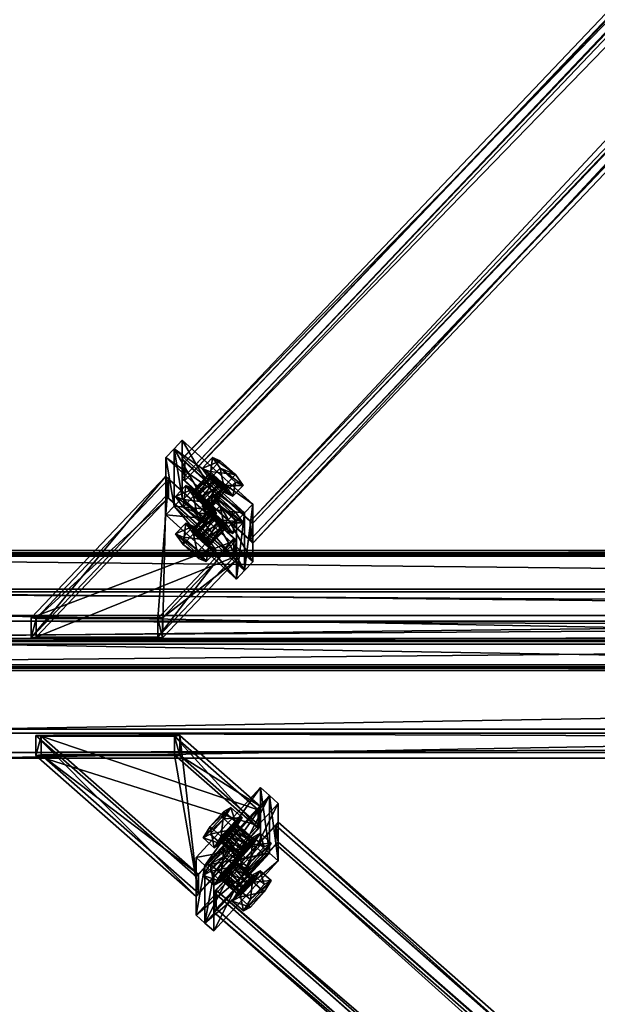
# Model space of a CAD drawing. Header units: millimetres. Extents: x -333 to 67333, y -930 to 39730.
# Tile 178 of 256: x 133 to 613, y 13460 to 14279. Entities that reach past the tile are written whole.
import ezdxf

# ---------------------------------------------------------------- set-up
doc = ezdxf.new("R2010")
doc.units = ezdxf.units.MM
for name, color, linetype in [('13', 7, 'Continuous'), ('3', 7, 'Continuous'), ('5', 7, 'Continuous'), ('95', 7, 'Continuous'), ('99', 7, 'Continuous')]:
    doc.layers.add(name, color=color, linetype=linetype)

msp = doc.modelspace()

# ---------------------------------------------------------------- meshes
at = {"layer": '13', "color": 30}
mesh = msp.add_polyface(dxfattribs=at)
corners = [(6100.01, 13834.19, 6372.77), (6100.01, 13761.8, 6357.38), (-329.99, 13761.8, 6357.38), (-329.99, 13834.19, 6372.77), (6100.01, 13802.97, 6163.71), (-329.99, 13802.97, 6163.71), (6100.01, 13742.32, 6150.82), (-329.99, 13742.32, 6150.82), (6100.01, 13739.62, 6163.54), (-329.99, 13739.62, 6163.54), (6100.01, 13737.67, 6163.12), (-329.99, 13737.67, 6163.12), (6100.01, 13740.78, 6148.45), (-329.99, 13740.78, 6148.45), (6100.01, 13805.34, 6162.17), (-329.99, 13805.34, 6162.17), (6100.01, 13764.18, 6355.84), (-329.99, 13764.18, 6355.84), (6100.01, 13832.65, 6370.4), (-329.99, 13832.65, 6370.4), (6100.01, 13835.35, 6357.68), (-329.99, 13835.35, 6357.68), (6100.01, 13837.31, 6358.1), (-329.99, 13837.31, 6358.1)]
mesh.append_faces([[corners[k] for k in face] for face in [(0, 2, 3, 3), (1, 5, 2, 2), (4, 7, 5, 5), (6, 9, 7, 7), (8, 11, 9, 9), (10, 13, 11, 11), (12, 15, 13, 13), (14, 17, 15, 15), (16, 19, 17, 17), (18, 21, 19, 19), (20, 23, 21, 21), (22, 3, 23, 23), (8, 12, 10, 10), (20, 0, 22, 22), (13, 9, 11, 11)]], dxfattribs={"vtx0": -1, "color": 30})
mesh.append_faces([[corners[k] for k in face] for face in [(12, 6, 14, 14), (14, 1, 16, 16), (16, 0, 18, 18), (18, 0, 20, 20), (3, 19, 23, 23), (19, 2, 17, 17), (17, 2, 15, 15), (15, 5, 13, 13)]], dxfattribs={"vtx0": -1, "vtx1": -1, "color": 30})
mesh.append_faces([[corners[k] for k in face] for face in [(12, 8, 6, 6), (14, 6, 4, 4), (14, 4, 1, 1), (16, 1, 0, 0), (19, 3, 2, 2), (15, 2, 5, 5), (13, 5, 7, 7), (13, 7, 9, 9)]], dxfattribs={"vtx0": -1, "vtx2": -1, "vtx3": -1, "color": 30})
mesh.append_faces([[corners[k] for k in face] for face in [(21, 23, 19, 19)]], dxfattribs={"vtx1": -1, "color": 30})
mesh.append_faces([[corners[k] for k in face] for face in [(0, 1, 2, 2), (1, 4, 5, 5), (4, 6, 7, 7), (6, 8, 9, 9), (8, 10, 11, 11), (10, 12, 13, 13), (12, 14, 15, 15), (14, 16, 17, 17), (16, 18, 19, 19), (18, 20, 21, 21), (20, 22, 23, 23), (22, 0, 3, 3)]], dxfattribs={"vtx2": -1, "vtx3": -1, "color": 30})
at = {"layer": '3', "color": 91}
mesh = msp.add_polyface(dxfattribs=at)
corners = [(5288.7, 19188.75, 7186.84), (5342.89, 19139.46, 7176.36), (324.44, 13861.62, 6054.57), (270.25, 13910.91, 6065.05), (5342.89, 19124.07, 7248.75), (324.44, 13846.23, 6126.96), (5288.7, 19173.37, 7259.22), (270.25, 13895.53, 6137.43), (5286.51, 19191.37, 7184.33), (5286.51, 19174.74, 7262.58), (268.05, 13896.9, 6140.79), (268.05, 13913.54, 6062.54), (5345.09, 19121.45, 7251.26), (326.63, 13843.61, 6129.47), (5345.08, 19138.08, 7173), (326.63, 13860.24, 6051.21)]
mesh.append_faces([[corners[k] for k in face] for face in [(0, 2, 3, 3), (1, 5, 2, 2), (4, 7, 5, 5), (6, 3, 7, 7), (8, 10, 11, 11), (9, 13, 10, 10), (12, 15, 13, 13), (14, 11, 15, 15)]], dxfattribs={"vtx0": -1, "color": 91})
mesh.append_faces([[corners[k] for k in face] for face in [(9, 6, 12, 12), (6, 8, 0, 0), (0, 8, 1, 1), (12, 4, 14, 14), (4, 12, 6, 6), (14, 1, 8, 8), (11, 3, 15, 15), (3, 10, 7, 7), (13, 7, 10, 10)]], dxfattribs={"vtx0": -1, "vtx1": -1, "color": 91})
mesh.append_faces([[corners[k] for k in face] for face in [(6, 9, 8, 8), (14, 4, 1, 1), (3, 11, 10, 10), (15, 3, 2, 2), (2, 13, 15, 15), (13, 2, 5, 5), (13, 5, 7, 7)]], dxfattribs={"vtx0": -1, "vtx2": -1, "vtx3": -1, "color": 91})
mesh.append_faces([[corners[k] for k in face] for face in [(0, 1, 2, 2), (1, 4, 5, 5), (4, 6, 7, 7), (6, 0, 3, 3), (8, 9, 10, 10), (9, 12, 13, 13), (12, 14, 15, 15), (14, 8, 11, 11)]], dxfattribs={"vtx2": -1, "vtx3": -1, "color": 91})
mesh = msp.add_polyface(dxfattribs=at)
corners = [(256.63, 13896.59, 6062.01), (310.82, 13847.29, 6051.53), (247.62, 13780.83, 6037.4), (146.56, 13780.83, 6037.4), (310.82, 13831.91, 6123.91), (247.62, 13765.45, 6109.79), (256.63, 13881.2, 6134.39), (146.56, 13765.45, 6109.79), (254.43, 13899.21, 6059.5), (254.43, 13882.58, 6137.75), (142.47, 13764.82, 6112.72), (142.47, 13781.46, 6034.47), (313.01, 13829.29, 6126.42), (251.72, 13764.82, 6112.72), (313.01, 13845.92, 6048.17), (251.72, 13781.46, 6034.47)]
mesh.append_faces([[corners[k] for k in face] for face in [(0, 2, 3, 3), (1, 5, 2, 2), (4, 7, 5, 5), (6, 3, 7, 7), (8, 10, 11, 11), (9, 13, 10, 10), (12, 15, 13, 13), (14, 11, 15, 15)]], dxfattribs={"vtx0": -1, "color": 91})
mesh.append_faces([[corners[k] for k in face] for face in [(8, 6, 9, 9), (6, 8, 0, 0), (0, 8, 1, 1), (12, 4, 14, 14), (4, 9, 6, 6), (11, 3, 15, 15), (3, 10, 7, 7), (7, 10, 5, 5), (15, 2, 13, 13), (2, 15, 3, 3), (13, 5, 10, 10)]], dxfattribs={"vtx0": -1, "vtx1": -1, "color": 91})
mesh.append_faces([[corners[k] for k in face] for face in [(1, 8, 14, 14), (4, 12, 9, 9), (14, 4, 1, 1), (3, 11, 10, 10), (13, 2, 5, 5)]], dxfattribs={"vtx0": -1, "vtx2": -1, "vtx3": -1, "color": 91})
mesh.append_faces([[corners[k] for k in face] for face in [(0, 1, 2, 2), (1, 4, 5, 5), (4, 6, 7, 7), (6, 0, 3, 3), (8, 9, 10, 10), (9, 12, 13, 13), (12, 14, 15, 15), (14, 8, 11, 11)]], dxfattribs={"vtx2": -1, "vtx3": -1, "color": 91})
mesh = msp.add_polyface(dxfattribs=at)
corners = [(330.97, 13621.97, 6003.64), (281.48, 13568.15, 5992.2), (150.91, 13683.02, 6016.61), (261.57, 13683.02, 6016.61), (281.48, 13552.76, 6064.58), (150.91, 13667.63, 6089), (330.97, 13606.58, 6076.02), (261.57, 13667.63, 6088.99), (332.97, 13624.77, 6001.16), (332.97, 13608.14, 6079.42), (266.06, 13667.01, 6091.93), (266.06, 13683.64, 6013.68), (279.48, 13549.96, 6067.05), (146.43, 13667.01, 6091.93), (279.48, 13566.59, 5988.8), (146.43, 13683.64, 6013.68)]
mesh.append_faces([[corners[k] for k in face] for face in [(0, 2, 3, 3), (1, 5, 2, 2), (4, 7, 5, 5), (6, 3, 7, 7), (8, 10, 11, 11), (9, 13, 10, 10), (12, 15, 13, 13), (14, 11, 15, 15)]], dxfattribs={"vtx0": -1, "color": 91})
mesh.append_faces([[corners[k] for k in face] for face in [(9, 6, 12, 12), (6, 8, 0, 0), (0, 8, 1, 1), (12, 4, 14, 14), (4, 12, 6, 6), (14, 1, 8, 8), (3, 10, 7, 7), (15, 2, 13, 13)]], dxfattribs={"vtx0": -1, "vtx1": -1, "color": 91})
mesh.append_faces([[corners[k] for k in face] for face in [(6, 9, 8, 8), (14, 4, 1, 1), (11, 3, 2, 2), (3, 11, 10, 10), (7, 10, 13, 13), (2, 15, 11, 11), (13, 2, 5, 5), (13, 5, 7, 7)]], dxfattribs={"vtx0": -1, "vtx2": -1, "vtx3": -1, "color": 91})
mesh.append_faces([[corners[k] for k in face] for face in [(0, 1, 2, 2), (1, 4, 5, 5), (4, 6, 7, 7), (6, 0, 3, 3), (8, 9, 10, 10), (9, 12, 13, 13), (12, 14, 15, 15), (14, 8, 11, 11)]], dxfattribs={"vtx2": -1, "vtx3": -1, "color": 91})
mesh = msp.add_polyface(dxfattribs=at)
corners = [(5204.32, 9334.57, 5092.34), (5154.84, 9280.75, 5080.9), (296.35, 13555.07, 5989.42), (345.84, 13608.88, 6000.85), (5154.84, 9265.37, 5153.28), (296.35, 13539.68, 6061.8), (5204.32, 9319.19, 5164.72), (345.84, 13593.5, 6073.24), (5206.33, 9337.38, 5089.87), (5206.33, 9320.74, 5168.12), (347.84, 13595.06, 6076.64), (347.84, 13611.69, 5998.38), (5152.83, 9262.56, 5155.75), (294.35, 13536.88, 6064.27), (5152.83, 9279.2, 5077.5), (294.35, 13553.51, 5986.02)]
mesh.append_faces([[corners[k] for k in face] for face in [(0, 2, 3, 3), (1, 5, 2, 2), (4, 7, 5, 5), (6, 3, 7, 7), (8, 10, 11, 11), (9, 13, 10, 10), (12, 15, 13, 13), (14, 11, 15, 15)]], dxfattribs={"vtx0": -1, "color": 91})
mesh.append_faces([[corners[k] for k in face] for face in [(9, 6, 12, 12), (6, 8, 0, 0), (0, 8, 1, 1), (12, 4, 14, 14), (4, 12, 6, 6), (14, 1, 8, 8), (11, 3, 15, 15), (3, 10, 7, 7), (7, 10, 5, 5), (15, 2, 13, 13), (2, 15, 3, 3), (13, 5, 10, 10)]], dxfattribs={"vtx0": -1, "vtx1": -1, "color": 91})
mesh.append_faces([[corners[k] for k in face] for face in [(6, 9, 8, 8), (14, 4, 1, 1), (3, 11, 10, 10), (13, 2, 5, 5)]], dxfattribs={"vtx0": -1, "vtx2": -1, "vtx3": -1, "color": 91})
mesh.append_faces([[corners[k] for k in face] for face in [(0, 1, 2, 2), (1, 4, 5, 5), (4, 6, 7, 7), (6, 0, 3, 3), (8, 9, 10, 10), (9, 12, 13, 13), (12, 14, 15, 15), (14, 8, 11, 11)]], dxfattribs={"vtx2": -1, "vtx3": -1, "color": 91})
at = {"layer": '5', "color": 131}
mesh = msp.add_polyface(dxfattribs=at)
corners = [(5409.94, 13778.79, 6027.75), (5409.94, 13688.8, 6008.63), (89.93, 13688.8, 6008.63), (89.93, 13778.79, 6027.75), (5409.94, 13669.68, 6098.62), (89.93, 13669.68, 6098.62), (5409.94, 13759.67, 6117.74), (89.93, 13759.67, 6117.74), (5409.94, 13783.54, 6024.67), (5409.94, 13762.75, 6122.49), (89.93, 13762.75, 6122.49), (89.93, 13783.54, 6024.67), (5409.94, 13664.93, 6101.7), (89.93, 13664.93, 6101.7), (5409.94, 13685.72, 6003.88), (89.93, 13685.72, 6003.88)]
mesh.append_faces([[corners[k] for k in face] for face in [(0, 2, 3, 3), (1, 5, 2, 2), (4, 7, 5, 5), (6, 3, 7, 7), (8, 10, 11, 11), (9, 13, 10, 10), (12, 15, 13, 13), (14, 11, 15, 15)]], dxfattribs={"vtx0": -1, "color": 131})
mesh.append_faces([[corners[k] for k in face] for face in [(6, 8, 0, 0), (12, 4, 14, 14), (3, 10, 7, 7), (15, 2, 13, 13)]], dxfattribs={"vtx0": -1, "vtx1": -1, "color": 131})
mesh.append_faces([[corners[k] for k in face] for face in [(9, 6, 4, 4), (6, 9, 8, 8), (0, 8, 14, 14), (4, 12, 9, 9), (14, 4, 1, 1), (14, 1, 0, 0), (11, 3, 2, 2), (3, 11, 10, 10), (7, 10, 13, 13), (2, 15, 11, 11), (13, 2, 5, 5), (13, 5, 7, 7)]], dxfattribs={"vtx0": -1, "vtx2": -1, "vtx3": -1, "color": 131})
mesh.append_faces([[corners[k] for k in face] for face in [(0, 1, 2, 2), (1, 4, 5, 5), (4, 6, 7, 7), (6, 0, 3, 3), (8, 9, 10, 10), (9, 12, 13, 13), (12, 14, 15, 15), (14, 8, 11, 11)]], dxfattribs={"vtx2": -1, "vtx3": -1, "color": 131})
at = {"layer": '95', "color": 7}
mesh = msp.add_polyface(dxfattribs=at)
corners = [(304.67, 13856.32, 6167.95), (303.69, 13858.25, 6163.25), (290.07, 13843.93, 6160.2), (291.05, 13841.99, 6164.9), (301.01, 13861.45, 6160.19), (287.38, 13847.13, 6157.14), (297.34, 13865.06, 6159.58), (283.72, 13850.73, 6156.54), (293.68, 13868.11, 6161.6), (280.06, 13853.79, 6158.56), (291, 13869.79, 6165.7), (277.38, 13855.46, 6162.66), (290.02, 13869.64, 6170.78), (276.4, 13855.32, 6167.74), (291, 13867.71, 6175.48), (277.38, 13853.38, 6172.44), (293.68, 13864.51, 6178.54), (280.06, 13850.19, 6175.5), (297.34, 13860.9, 6179.15), (283.72, 13846.58, 6176.1), (301.01, 13857.85, 6177.13), (287.38, 13843.52, 6174.08), (303.69, 13856.17, 6173.03), (290.07, 13841.85, 6169.98), (296.41, 13837.12, 6163.87), (290.07, 13846, 6150.42), (281.55, 13837.05, 6148.52), (287.89, 13828.16, 6161.96), (277.38, 13857.54, 6152.87), (268.87, 13848.59, 6150.97), (271.04, 13860.19, 6168.77), (262.53, 13851.24, 6166.87), (277.38, 13851.31, 6182.22), (268.87, 13842.35, 6180.32), (290.07, 13839.77, 6179.77), (281.55, 13830.81, 6177.86), (318.54, 13860.4, 6168.82), (312.2, 13869.28, 6155.37), (303.69, 13860.33, 6153.47), (310.03, 13851.44, 6166.91), (299.52, 13880.82, 6157.82), (291, 13871.87, 6155.92), (293.17, 13883.47, 6173.72), (284.66, 13874.52, 6171.82), (299.52, 13874.58, 6187.17), (291, 13865.63, 6185.26), (312.2, 13863.05, 6184.71), (303.69, 13854.09, 6182.81), (304.67, 13887.5, 6021.23), (303.69, 13889.44, 6016.53), (290.06, 13875.11, 6013.48), (291.05, 13873.18, 6018.18), (301.01, 13892.64, 6013.46), (287.38, 13878.31, 6010.42), (297.34, 13896.25, 6012.86), (283.72, 13881.92, 6009.82), (293.68, 13899.3, 6014.88), (280.06, 13884.97, 6011.83), (291, 13900.97, 6018.98), (277.38, 13886.65, 6015.93), (290.02, 13900.83, 6024.06), (276.4, 13886.5, 6021.01), (291, 13898.9, 6028.76), (277.38, 13884.57, 6025.71), (293.68, 13895.7, 6031.82), (280.06, 13881.37, 6028.78), (297.34, 13892.09, 6032.42), (283.72, 13877.76, 6029.38), (301.01, 13889.03, 6030.41), (287.38, 13874.71, 6027.36), (303.69, 13887.36, 6026.31), (290.06, 13873.03, 6023.26), (296.41, 13868.3, 6017.15), (290.06, 13877.19, 6003.7), (281.55, 13868.24, 6001.8), (287.89, 13859.35, 6015.24), (277.38, 13888.73, 6006.15), (268.87, 13879.78, 6004.25), (271.04, 13891.38, 6022.05), (262.53, 13882.43, 6020.15), (277.38, 13882.49, 6035.5), (268.87, 13873.54, 6033.59), (290.06, 13870.95, 6033.04), (281.55, 13862, 6031.14), (318.54, 13891.58, 6022.09), (312.2, 13900.47, 6008.65), (303.69, 13891.52, 6006.74), (310.03, 13882.63, 6020.19), (299.52, 13912.01, 6011.1), (291, 13903.05, 6009.2), (293.17, 13914.66, 6027), (284.66, 13905.7, 6025.09), (299.52, 13905.77, 6040.44), (291, 13896.82, 6038.54), (312.2, 13894.23, 6037.99), (303.69, 13885.28, 6036.09)]
mesh.append_faces([[corners[k] for k in face] for face in [(0, 2, 3, 3), (1, 5, 2, 2), (4, 7, 5, 5), (6, 9, 7, 7), (8, 11, 9, 9), (10, 13, 11, 11), (12, 15, 13, 13), (14, 17, 15, 15), (16, 19, 17, 17), (18, 21, 19, 19), (20, 23, 21, 21), (22, 3, 23, 23), (4, 8, 6, 6), (16, 20, 18, 18), (23, 19, 21, 21), (11, 7, 9, 9), (24, 26, 27, 27), (25, 29, 26, 26), (28, 31, 29, 29), (30, 33, 31, 31), (32, 35, 33, 33), (34, 27, 35, 35), (25, 30, 28, 28), (32, 24, 34, 34), (27, 33, 35, 35), (31, 26, 29, 29), (36, 38, 39, 39), (37, 41, 38, 38), (40, 43, 41, 41), (42, 45, 43, 43), (44, 47, 45, 45), (46, 39, 47, 47), (37, 42, 40, 40), (44, 36, 46, 46), (39, 45, 47, 47), (43, 38, 41, 41), (48, 50, 51, 51), (49, 53, 50, 50), (52, 55, 53, 53), (54, 57, 55, 55), (56, 59, 57, 57), (58, 61, 59, 59), (60, 63, 61, 61), (62, 65, 63, 63), (64, 67, 65, 65), (66, 69, 67, 67), (68, 71, 69, 69), (70, 51, 71, 71), (54, 58, 56, 56), (64, 68, 66, 66), (71, 67, 69, 69), (59, 55, 57, 57), (72, 74, 75, 75), (73, 77, 74, 74), (76, 79, 77, 77), (78, 81, 79, 79), (80, 83, 81, 81), (82, 75, 83, 83), (73, 78, 76, 76), (80, 72, 82, 82), (75, 81, 83, 83), (79, 74, 77, 77), (84, 86, 87, 87), (85, 89, 86, 86), (88, 91, 89, 89), (90, 93, 91, 91), (92, 95, 93, 93), (94, 87, 95, 95), (85, 90, 88, 88), (92, 84, 94, 94), (87, 93, 95, 95), (91, 86, 89, 89)]], dxfattribs={"vtx0": -1, "color": 7})
mesh.append_faces([[corners[k] for k in face] for face in [(8, 4, 10, 10), (10, 1, 12, 12), (12, 0, 14, 14), (14, 22, 16, 16), (19, 23, 17, 17), (17, 3, 15, 15), (15, 2, 13, 13), (13, 5, 11, 11), (30, 25, 32, 32), (33, 27, 31, 31), (42, 36, 44, 44), (45, 38, 43, 43), (58, 52, 60, 60), (60, 48, 62, 62), (62, 70, 64, 64), (67, 71, 65, 65), (65, 51, 63, 63), (63, 50, 61, 61), (61, 53, 59, 59), (78, 72, 80, 80), (81, 74, 79, 79), (90, 85, 92, 92), (93, 87, 91, 91)]], dxfattribs={"vtx0": -1, "vtx1": -1, "color": 7})
mesh.append_faces([[corners[k] for k in face] for face in [(10, 4, 1, 1), (12, 1, 0, 0), (14, 0, 22, 22), (16, 22, 20, 20), (17, 23, 3, 3), (15, 3, 2, 2), (13, 2, 5, 5), (11, 5, 7, 7), (32, 25, 24, 24), (31, 27, 26, 26), (42, 37, 36, 36), (45, 39, 38, 38), (58, 54, 52, 52), (60, 52, 49, 49), (60, 49, 48, 48), (62, 48, 70, 70), (64, 70, 68, 68), (65, 71, 51, 51), (63, 51, 50, 50), (61, 50, 53, 53), (59, 53, 55, 55), (78, 73, 72, 72), (81, 75, 74, 74), (92, 85, 84, 84), (91, 87, 86, 86)]], dxfattribs={"vtx0": -1, "vtx2": -1, "vtx3": -1, "color": 7})
mesh.append_faces([[corners[k] for k in face] for face in [(0, 1, 2, 2), (1, 4, 5, 5), (4, 6, 7, 7), (6, 8, 9, 9), (8, 10, 11, 11), (10, 12, 13, 13), (12, 14, 15, 15), (14, 16, 17, 17), (16, 18, 19, 19), (18, 20, 21, 21), (20, 22, 23, 23), (22, 0, 3, 3), (24, 25, 26, 26), (25, 28, 29, 29), (28, 30, 31, 31), (30, 32, 33, 33), (32, 34, 35, 35), (34, 24, 27, 27), (36, 37, 38, 38), (37, 40, 41, 41), (40, 42, 43, 43), (42, 44, 45, 45), (44, 46, 47, 47), (46, 36, 39, 39), (48, 49, 50, 50), (49, 52, 53, 53), (52, 54, 55, 55), (54, 56, 57, 57), (56, 58, 59, 59), (58, 60, 61, 61), (60, 62, 63, 63), (62, 64, 65, 65), (64, 66, 67, 67), (66, 68, 69, 69), (68, 70, 71, 71), (70, 48, 51, 51), (72, 73, 74, 74), (73, 76, 77, 77), (76, 78, 79, 79), (78, 80, 81, 81), (80, 82, 83, 83), (82, 72, 75, 75), (84, 85, 86, 86), (85, 88, 89, 89), (88, 90, 91, 91), (90, 92, 93, 93), (92, 94, 95, 95), (94, 84, 87, 87)]], dxfattribs={"vtx2": -1, "vtx3": -1, "color": 7})
mesh = msp.add_polyface(dxfattribs=at)
corners = [(314.41, 13551.42, 6103.14), (315.3, 13553.43, 6098.46), (300.43, 13566.51, 6101.24), (299.54, 13564.5, 6105.92), (317.75, 13556.85, 6095.44), (302.88, 13569.94, 6098.22), (321.1, 13560.77, 6094.91), (306.23, 13573.85, 6097.69), (324.44, 13564.13, 6096.99), (309.57, 13577.21, 6099.77), (326.89, 13566.03, 6101.14), (312.02, 13579.11, 6103.92), (327.78, 13565.96, 6106.23), (312.91, 13579.04, 6109.01), (326.89, 13563.95, 6110.92), (312.02, 13577.03, 6113.7), (324.44, 13560.53, 6113.93), (309.57, 13573.61, 6116.71), (321.1, 13556.61, 6114.47), (306.23, 13569.69, 6117.25), (317.75, 13553.25, 6112.39), (302.88, 13566.33, 6115.17), (315.3, 13551.35, 6108.24), (300.43, 13564.43, 6111.02), (294.64, 13559.17, 6104.79), (300.43, 13568.59, 6091.46), (291.14, 13576.77, 6093.2), (285.35, 13567.35, 6106.53), (312.02, 13581.19, 6094.13), (302.72, 13589.36, 6095.87), (317.81, 13584.37, 6110.15), (308.51, 13592.54, 6111.88), (312.02, 13574.95, 6123.48), (302.72, 13583.13, 6125.22), (300.43, 13562.35, 6120.8), (291.14, 13570.53, 6122.54), (318.81, 13537.92, 6100.27), (324.6, 13547.33, 6086.94), (315.3, 13555.51, 6088.68), (309.51, 13546.09, 6102.01), (336.18, 13559.93, 6089.62), (326.89, 13568.11, 6091.35), (341.97, 13563.11, 6105.63), (332.68, 13571.29, 6107.37), (336.18, 13553.69, 6118.96), (326.89, 13561.87, 6120.7), (324.6, 13541.1, 6116.28), (315.3, 13549.27, 6118.02), (314.41, 13582.6, 5956.42), (315.3, 13584.62, 5951.74), (300.43, 13597.7, 5954.52), (299.54, 13595.68, 5959.2), (317.75, 13588.04, 5948.72), (302.88, 13601.12, 5951.5), (321.1, 13591.95, 5948.18), (306.22, 13605.04, 5950.96), (324.44, 13595.31, 5950.27), (309.57, 13608.39, 5953.05), (326.89, 13597.21, 5954.41), (312.02, 13610.3, 5957.19), (327.78, 13597.15, 5959.51), (312.91, 13610.23, 5962.29), (326.89, 13595.13, 5964.19), (312.02, 13608.22, 5966.98), (324.44, 13591.71, 5967.21), (309.57, 13604.79, 5969.99), (321.1, 13587.8, 5967.75), (306.22, 13600.88, 5970.53), (317.75, 13584.44, 5965.66), (302.88, 13597.52, 5968.44), (315.3, 13582.54, 5961.52), (300.43, 13595.62, 5964.3), (294.64, 13590.36, 5958.07), (300.43, 13599.78, 5944.74), (291.14, 13607.95, 5946.47), (285.35, 13598.54, 5959.81), (312.02, 13612.37, 5947.41), (302.72, 13620.55, 5949.15), (317.81, 13615.55, 5963.42), (308.51, 13623.73, 5965.16), (312.02, 13606.14, 5976.76), (302.72, 13614.31, 5978.49), (300.43, 13593.54, 5974.08), (291.14, 13601.72, 5975.82), (318.81, 13569.1, 5953.55), (324.6, 13578.52, 5940.22), (315.3, 13586.7, 5941.95), (309.51, 13577.28, 5955.29), (336.18, 13591.12, 5942.89), (326.89, 13599.29, 5944.63), (341.97, 13594.3, 5958.9), (332.68, 13602.47, 5960.64), (336.18, 13584.88, 5972.24), (326.89, 13593.05, 5973.98), (324.6, 13572.28, 5969.56), (315.3, 13580.46, 5971.3)]
mesh.append_faces([[corners[k] for k in face] for face in [(0, 2, 3, 3), (1, 5, 2, 2), (4, 7, 5, 5), (6, 9, 7, 7), (8, 11, 9, 9), (10, 13, 11, 11), (12, 15, 13, 13), (14, 17, 15, 15), (16, 19, 17, 17), (18, 21, 19, 19), (20, 23, 21, 21), (22, 3, 23, 23), (6, 10, 8, 8), (16, 20, 18, 18), (23, 19, 21, 21), (11, 7, 9, 9), (24, 26, 27, 27), (25, 29, 26, 26), (28, 31, 29, 29), (30, 33, 31, 31), (32, 35, 33, 33), (34, 27, 35, 35), (25, 30, 28, 28), (32, 24, 34, 34), (27, 33, 35, 35), (31, 26, 29, 29), (36, 38, 39, 39), (37, 41, 38, 38), (40, 43, 41, 41), (42, 45, 43, 43), (44, 47, 45, 45), (46, 39, 47, 47), (37, 42, 40, 40), (44, 36, 46, 46), (39, 45, 47, 47), (43, 38, 41, 41), (48, 50, 51, 51), (49, 53, 50, 50), (52, 55, 53, 53), (54, 57, 55, 55), (56, 59, 57, 57), (58, 61, 59, 59), (60, 63, 61, 61), (62, 65, 63, 63), (64, 67, 65, 65), (66, 69, 67, 67), (68, 71, 69, 69), (70, 51, 71, 71), (52, 56, 54, 54), (64, 68, 66, 66), (71, 67, 69, 69), (59, 55, 57, 57), (72, 74, 75, 75), (73, 77, 74, 74), (76, 79, 77, 77), (78, 81, 79, 79), (80, 83, 81, 81), (82, 75, 83, 83), (73, 78, 76, 76), (80, 72, 82, 82), (75, 81, 83, 83), (79, 74, 77, 77), (84, 86, 87, 87), (85, 89, 86, 86), (88, 91, 89, 89), (90, 93, 91, 91), (92, 95, 93, 93), (94, 87, 95, 95), (85, 90, 88, 88), (92, 84, 94, 94), (87, 93, 95, 95), (91, 86, 89, 89)]], dxfattribs={"vtx0": -1, "color": 7})
mesh.append_faces([[corners[k] for k in face] for face in [(10, 4, 12, 12), (12, 1, 14, 14), (14, 0, 16, 16), (19, 23, 17, 17), (17, 3, 15, 15), (15, 2, 13, 13), (13, 5, 11, 11), (30, 24, 32, 32), (33, 26, 31, 31), (42, 36, 44, 44), (45, 39, 43, 43), (56, 52, 58, 58), (58, 52, 60, 60), (60, 49, 62, 62), (62, 48, 64, 64), (67, 71, 65, 65), (65, 51, 63, 63), (63, 50, 61, 61), (61, 53, 59, 59), (78, 72, 80, 80), (81, 75, 79, 79), (90, 84, 92, 92), (93, 87, 91, 91)]], dxfattribs={"vtx0": -1, "vtx1": -1, "color": 7})
mesh.append_faces([[corners[k] for k in face] for face in [(10, 6, 4, 4), (12, 4, 1, 1), (14, 1, 0, 0), (16, 0, 22, 22), (16, 22, 20, 20), (17, 23, 3, 3), (15, 3, 2, 2), (13, 2, 5, 5), (11, 5, 7, 7), (30, 25, 24, 24), (33, 27, 26, 26), (42, 37, 36, 36), (43, 39, 38, 38), (60, 52, 49, 49), (62, 49, 48, 48), (64, 48, 70, 70), (64, 70, 68, 68), (65, 71, 51, 51), (63, 51, 50, 50), (61, 50, 53, 53), (59, 53, 55, 55), (78, 73, 72, 72), (79, 75, 74, 74), (90, 85, 84, 84), (91, 87, 86, 86)]], dxfattribs={"vtx0": -1, "vtx2": -1, "vtx3": -1, "color": 7})
mesh.append_faces([[corners[k] for k in face] for face in [(0, 1, 2, 2), (1, 4, 5, 5), (4, 6, 7, 7), (6, 8, 9, 9), (8, 10, 11, 11), (10, 12, 13, 13), (12, 14, 15, 15), (14, 16, 17, 17), (16, 18, 19, 19), (18, 20, 21, 21), (20, 22, 23, 23), (22, 0, 3, 3), (24, 25, 26, 26), (25, 28, 29, 29), (28, 30, 31, 31), (30, 32, 33, 33), (32, 34, 35, 35), (34, 24, 27, 27), (36, 37, 38, 38), (37, 40, 41, 41), (40, 42, 43, 43), (42, 44, 45, 45), (44, 46, 47, 47), (46, 36, 39, 39), (48, 49, 50, 50), (49, 52, 53, 53), (52, 54, 55, 55), (54, 56, 57, 57), (56, 58, 59, 59), (58, 60, 61, 61), (60, 62, 63, 63), (62, 64, 65, 65), (64, 66, 67, 67), (66, 68, 69, 69), (68, 70, 71, 71), (70, 48, 51, 51), (72, 73, 74, 74), (73, 76, 77, 77), (76, 78, 79, 79), (78, 80, 81, 81), (80, 82, 83, 83), (82, 72, 75, 75), (84, 85, 86, 86), (85, 88, 89, 89), (88, 90, 91, 91), (90, 92, 93, 93), (92, 94, 95, 95), (94, 84, 87, 87)]], dxfattribs={"vtx2": -1, "vtx3": -1, "color": 7})
at = {"layer": '99', "color": 7}
mesh = msp.add_polyface(dxfattribs=at)
corners = [(261.24, 13874.15, 6212.63), (319.82, 13820.86, 6201.3), (319.82, 13868.67, 5976.33), (261.24, 13921.97, 5987.66), (326.63, 13828.02, 6202.83), (326.63, 13875.84, 5977.85), (268.05, 13881.31, 6214.15), (268.05, 13929.13, 5989.18)]
mesh.append_faces([[corners[k] for k in face] for face in [(0, 2, 3, 3), (1, 5, 2, 2), (4, 7, 5, 5), (6, 3, 7, 7), (1, 6, 4, 4), (3, 5, 7, 7)]], dxfattribs={"vtx0": -1, "color": 7})
mesh.append_faces([[corners[k] for k in face] for face in [(0, 1, 2, 2), (1, 4, 5, 5), (4, 6, 7, 7), (6, 0, 3, 3), (1, 0, 6, 6), (3, 2, 5, 5)]], dxfattribs={"vtx2": -1, "vtx3": -1, "color": 7})
mesh = msp.add_polyface(dxfattribs=at)
corners = [(254.43, 13866.99, 6211.11), (313.01, 13813.69, 6199.78), (313.01, 13861.51, 5974.81), (254.43, 13914.8, 5986.14), (319.82, 13820.86, 6201.3), (319.82, 13868.67, 5976.33), (261.24, 13874.15, 6212.63), (261.24, 13921.97, 5987.66)]
mesh.append_faces([[corners[k] for k in face] for face in [(0, 2, 3, 3), (1, 5, 2, 2), (4, 7, 5, 5), (6, 3, 7, 7), (1, 6, 4, 4), (3, 5, 7, 7)]], dxfattribs={"vtx0": -1, "color": 7})
mesh.append_faces([[corners[k] for k in face] for face in [(0, 1, 2, 2), (1, 4, 5, 5), (4, 6, 7, 7), (6, 0, 3, 3), (1, 0, 6, 6), (3, 2, 5, 5)]], dxfattribs={"vtx2": -1, "vtx3": -1, "color": 7})
mesh = msp.add_polyface(dxfattribs=at)
corners = [(332.97, 13592.55, 6152.78), (279.48, 13534.36, 6140.41), (279.48, 13582.18, 5915.44), (332.97, 13640.36, 5927.8), (286.91, 13527.82, 6139.02), (286.91, 13575.64, 5914.05), (340.41, 13586, 6151.39), (340.41, 13633.82, 5926.41)]
mesh.append_faces([[corners[k] for k in face] for face in [(0, 2, 3, 3), (1, 5, 2, 2), (4, 7, 5, 5), (6, 3, 7, 7), (1, 6, 4, 4), (3, 5, 7, 7)]], dxfattribs={"vtx0": -1, "color": 7})
mesh.append_faces([[corners[k] for k in face] for face in [(0, 1, 2, 2), (1, 4, 5, 5), (4, 6, 7, 7), (6, 0, 3, 3), (1, 0, 6, 6), (3, 2, 5, 5)]], dxfattribs={"vtx2": -1, "vtx3": -1, "color": 7})
mesh = msp.add_polyface(dxfattribs=at)
corners = [(340.41, 13586, 6151.39), (286.91, 13527.82, 6139.02), (286.91, 13575.64, 5914.05), (340.41, 13633.82, 5926.41), (294.35, 13521.28, 6137.63), (294.35, 13569.1, 5912.66), (347.84, 13579.46, 6150), (347.84, 13627.28, 5925.02)]
mesh.append_faces([[corners[k] for k in face] for face in [(0, 2, 3, 3), (1, 5, 2, 2), (4, 7, 5, 5), (6, 3, 7, 7), (1, 6, 4, 4), (3, 5, 7, 7)]], dxfattribs={"vtx0": -1, "color": 7})
mesh.append_faces([[corners[k] for k in face] for face in [(0, 1, 2, 2), (1, 4, 5, 5), (4, 6, 7, 7), (6, 0, 3, 3), (1, 0, 6, 6), (3, 2, 5, 5)]], dxfattribs={"vtx2": -1, "vtx3": -1, "color": 7})

doc.saveas('drawing.dxf')
